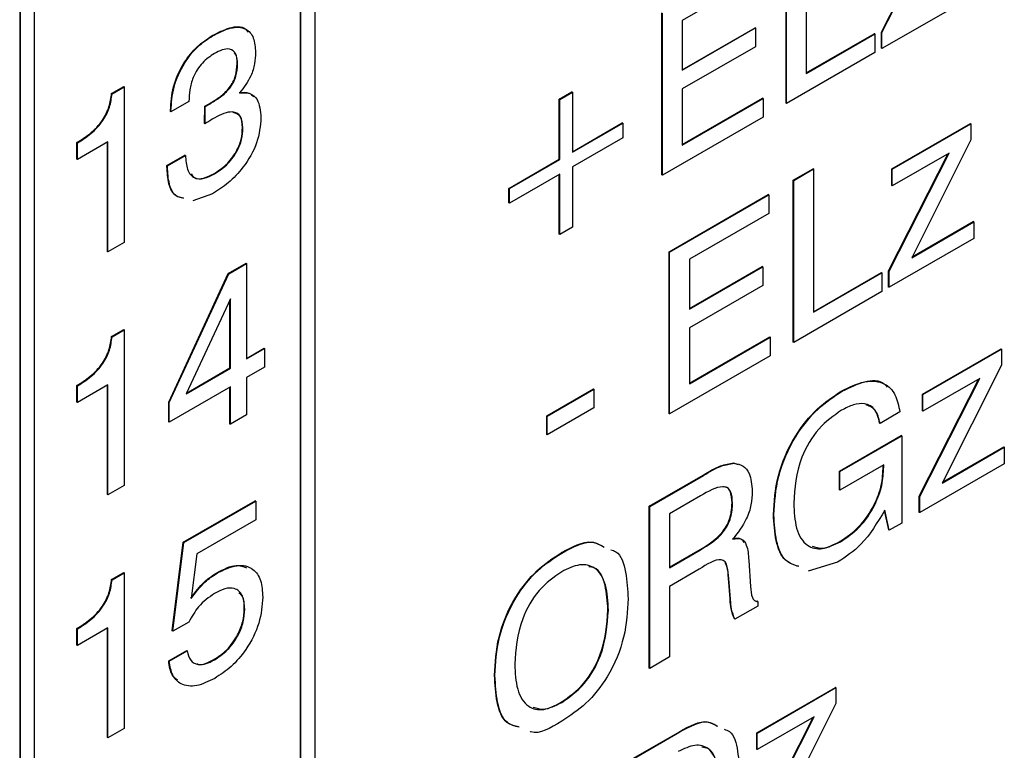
# Model space of a CAD drawing. Header units: millimetres. Extents: x 11 to 190, y 5 to 296.
# Tile 64 of 71: x 170.52 to 177.96, y 233.83 to 239.36. Entities that reach past the tile are written whole.
import ezdxf

# ---------------------------------------------------------------- set-up
doc = ezdxf.new("R2010")
doc.units = ezdxf.units.MM
doc.layers.add('標註文字', color=4, linetype='Continuous')

msp = doc.modelspace()

# ---------------------------------------------------------------- linework, layer by layer
at = {"layer": '標註文字'}
for p, q in [((170.5212, 263.6747), (170.5212, 214.7639)), ((170.5247, 263.6727), (170.5247, 214.7619)), ((172.7521, 262.3864), (172.7521, 216.1702)), ((172.6425, 216.111), (172.6425, 262.3231)), ((172.646, 216.109), (172.646, 262.3252)), ((170.6308, 261.1618), (170.6308, 214.9456)), ((177.032, 239.2616), (177.482, 240.1497)), ((177.0355, 239.2596), (177.4885, 240.1534)), ((176.4644, 240.0333), (176.4644, 238.9498)), ((176.3113, 238.7241), (176.3113, 239.949)), ((176.3148, 238.7221), (176.3148, 239.9469)), ((176.1261, 239.6967), (175.5261, 239.3503)), ((177.6746, 239.5071), (177.0355, 239.1382)), ((175.373, 238.1825), (175.373, 239.4073)), ((175.3765, 238.1804), (175.3765, 239.4053)), ((175.5261, 239.3503), (175.5261, 238.9734)), ((175.5261, 238.9775), (176.0767, 239.2953)), ((175.5261, 238.9734), (176.0802, 239.2933)), ((176.0802, 239.2933), (176.0767, 239.2953)), ((176.0802, 239.2933), (176.0802, 239.152)), ((176.4644, 238.9539), (176.9776, 239.2501)), ((176.4644, 238.9498), (176.9811, 239.2481)), ((176.9811, 239.2481), (176.9776, 239.2501)), ((176.9811, 239.2481), (176.9811, 239.1068)), ((177.032, 239.1402), (177.032, 239.2616)), ((177.0355, 239.2596), (177.032, 239.2616)), ((177.0355, 239.1382), (177.0355, 239.2596)), ((171.9791, 239.2341), (171.9756, 239.2361)), ((176.0802, 239.152), (175.5261, 238.8321)), ((176.9811, 239.1068), (176.3148, 238.7221)), ((177.0355, 239.1382), (177.032, 239.1402)), ((172.1673, 239.0196), (172.1638, 239.0217)), ((171.2156, 238.7974), (171.3071, 238.8502)), ((171.2191, 238.7953), (171.2156, 238.7974)), ((171.2191, 238.7953), (171.3107, 238.8482)), ((171.3107, 238.8482), (171.3071, 238.8502)), ((171.3107, 238.8482), (171.3107, 237.6705)), ((174.5979, 238.7557), (174.6931, 238.8107)), ((174.6014, 238.7537), (174.6966, 238.8086)), ((174.6966, 238.8086), (174.6931, 238.8107)), ((174.6966, 238.8086), (174.6966, 238.3532)), ((175.5261, 238.8321), (175.5261, 238.4081)), ((171.8002, 238.7382), (171.6642, 238.6597)), ((171.9649, 238.7234), (171.9613, 238.7254)), ((174.5979, 238.3003), (174.5979, 238.7557)), ((174.6014, 238.7537), (174.5979, 238.7557)), ((174.6014, 238.2983), (174.6014, 238.7537)), ((175.5261, 238.4122), (176.1345, 238.7634)), ((175.5261, 238.4081), (176.138, 238.7614)), ((176.138, 238.7614), (176.1345, 238.7634)), ((176.138, 238.7614), (176.138, 238.62)), ((176.3148, 238.7221), (176.3113, 238.7241)), ((171.6607, 238.6618), (171.6607, 238.6701)), ((171.6642, 238.6681), (171.6607, 238.6701)), ((171.6642, 238.6597), (171.6607, 238.6618)), ((171.6642, 238.6597), (171.6642, 238.6681)), ((171.9182, 238.5712), (171.9188, 238.7023)), ((171.9224, 238.7003), (171.9188, 238.7023)), ((171.9217, 238.5692), (171.9224, 238.7003)), ((171.9217, 238.5692), (171.9182, 238.5712)), ((171.9266, 238.5727), (171.9217, 238.5692)), ((174.6966, 238.3573), (175.0738, 238.5751)), ((174.6966, 238.3532), (175.0774, 238.573)), ((175.0774, 238.573), (175.0738, 238.5751)), ((175.0774, 238.573), (175.0774, 238.4631)), ((176.138, 238.62), (175.3765, 238.1804)), ((177.1099, 238.2273), (177.7047, 238.5707)), ((177.7082, 238.5686), (177.7047, 238.5707)), ((172.2081, 238.5377), (172.2046, 238.5398)), ((177.1135, 238.2253), (177.7082, 238.5686)), ((177.7082, 238.5686), (177.7082, 238.4484)), ((170.9536, 238.3007), (170.9536, 238.4263)), ((170.9571, 238.4242), (170.9536, 238.4263)), ((171.1883, 238.4321), (170.9571, 238.2986)), ((170.9571, 238.2986), (170.9571, 238.4242)), ((171.1847, 237.6019), (171.1847, 238.43)), ((171.1883, 237.5998), (171.1883, 238.4321)), ((175.0774, 238.4631), (174.6966, 238.2433)), ((177.7082, 238.4484), (177.2603, 237.5563)), ((177.0899, 237.4538), (177.5429, 238.3476)), ((177.5429, 238.3476), (177.1135, 238.0997)), ((170.9571, 238.2986), (170.9536, 238.3007)), ((171.6335, 238.2535), (171.7695, 238.332)), ((171.637, 238.2515), (171.773, 238.33)), ((171.773, 238.33), (171.7695, 238.332)), ((174.2171, 238.0805), (174.5979, 238.3003)), ((174.2207, 238.0785), (174.6014, 238.2983)), ((174.6014, 238.2983), (174.5979, 238.3003)), ((177.0864, 237.4558), (177.5364, 238.3438)), ((171.6335, 238.2449), (171.6335, 238.2535)), ((171.637, 238.2515), (171.6335, 238.2535)), ((171.637, 238.2429), (171.6335, 238.2449)), ((171.637, 238.2429), (171.637, 238.2515)), ((174.6966, 238.2433), (174.6966, 237.7879)), ((176.3657, 238.1431), (176.5152, 238.2295)), ((176.3692, 238.1411), (176.5188, 238.2274)), ((176.5188, 238.2274), (176.5152, 238.2295)), ((176.5188, 238.2274), (176.5188, 237.144)), ((177.1099, 238.1017), (177.1099, 238.2273)), ((177.1135, 238.2253), (177.1099, 238.2273)), ((177.1135, 238.0997), (177.1135, 238.2253)), ((171.9923, 238.1896), (171.9887, 238.1916)), ((174.6014, 238.1884), (174.2207, 237.9686)), ((174.5979, 237.735), (174.5979, 238.1863)), ((174.6014, 237.733), (174.6014, 238.1884)), ((175.3765, 238.1804), (175.373, 238.1825)), ((176.3657, 236.9183), (176.3657, 238.1431)), ((176.3692, 238.1411), (176.3657, 238.1431)), ((176.3692, 236.9163), (176.3692, 238.1411)), ((174.2171, 237.9706), (174.2171, 238.0805)), ((174.2207, 238.0785), (174.2171, 238.0805)), ((174.2207, 237.9686), (174.2207, 238.0785)), ((177.1135, 238.0997), (177.1099, 238.1017)), ((171.9789, 238.0405), (171.8285, 237.9855)), ((175.4274, 237.6015), (176.177, 238.0342)), ((175.4309, 237.5994), (176.1805, 238.0322)), ((176.1805, 238.0322), (176.177, 238.0342)), ((176.1805, 238.0322), (176.1805, 237.8908)), ((174.2207, 237.9686), (174.2171, 237.9706)), ((176.1805, 237.8908), (175.5805, 237.5445)), ((177.2603, 237.5563), (177.729, 237.8269)), ((177.2632, 237.5621), (177.7255, 237.829)), ((177.729, 237.8269), (177.7255, 237.829)), ((177.729, 237.8269), (177.729, 237.7013)), ((174.6966, 237.7879), (174.6014, 237.733)), ((174.6014, 237.733), (174.5979, 237.735)), ((177.729, 237.7013), (177.0899, 237.3323)), ((171.3107, 237.6705), (171.1883, 237.5998)), ((171.1883, 237.5998), (171.1847, 237.6019)), ((175.4274, 236.3767), (175.4274, 237.6015)), ((175.4309, 237.5994), (175.4274, 237.6015)), ((175.4309, 236.3746), (175.4309, 237.5994)), ((175.5805, 237.5445), (175.5805, 237.1676)), ((172.0971, 237.4376), (172.2318, 237.5154)), ((172.1006, 237.4356), (172.2353, 237.5134)), ((172.2353, 237.5134), (172.2318, 237.5154)), ((172.2353, 237.5134), (172.2353, 236.791)), ((175.5805, 237.1717), (176.1311, 237.4895)), ((175.5805, 237.1676), (176.1346, 237.4875)), ((176.1346, 237.4875), (176.1311, 237.4895)), ((176.1346, 237.4875), (176.1346, 237.3462)), ((177.0864, 237.3344), (177.0864, 237.4558)), ((177.0899, 237.4538), (177.0864, 237.4558)), ((171.6471, 236.4639), (172.0971, 237.4376)), ((171.6506, 236.4618), (172.1006, 237.4356)), ((172.1006, 237.4356), (172.0971, 237.4376)), ((176.5188, 237.148), (177.032, 237.4443)), ((176.5188, 237.144), (177.0355, 237.4423)), ((177.0355, 237.4423), (177.032, 237.4443)), ((177.0355, 237.4423), (177.0355, 237.3009)), ((177.0899, 237.3323), (177.0899, 237.4538)), ((176.1346, 237.3462), (175.5805, 237.0263)), ((177.0899, 237.3323), (177.0864, 237.3344)), ((172.113, 237.2462), (171.7783, 236.5272)), ((172.1094, 236.7224), (172.1094, 237.2386)), ((172.113, 236.7204), (172.113, 237.2462)), ((177.0355, 237.3009), (176.3692, 236.9163)), ((171.2156, 236.9601), (171.3071, 237.013)), ((171.2191, 236.9581), (171.3107, 237.011)), ((171.3107, 237.011), (171.3071, 237.013)), ((171.3107, 237.011), (171.3107, 235.8333)), ((175.5805, 237.0263), (175.5805, 236.6023)), ((171.2191, 236.9581), (171.2156, 236.9601)), ((175.5805, 236.6064), (176.1889, 236.9576)), ((175.5805, 236.6023), (176.1924, 236.9556)), ((176.1924, 236.9556), (176.1889, 236.9576)), ((176.1924, 236.9556), (176.1924, 236.8142)), ((172.2353, 236.7951), (172.3678, 236.8716)), ((172.2353, 236.791), (172.3713, 236.8695)), ((172.3713, 236.8695), (172.3678, 236.8716)), ((172.3713, 236.8695), (172.3713, 236.7282)), ((176.3692, 236.9163), (176.3657, 236.9183)), ((177.3411, 236.5236), (177.9358, 236.8669)), ((177.3447, 236.5215), (177.9394, 236.8649)), ((177.9394, 236.8649), (177.9358, 236.8669)), ((177.9394, 236.8649), (177.9394, 236.7446)), ((176.1924, 236.8142), (175.4309, 236.3746)), ((171.7783, 236.5272), (172.113, 236.7204)), ((171.7809, 236.5328), (172.1094, 236.7224)), ((172.113, 236.7204), (172.1094, 236.7224)), ((172.3713, 236.7282), (172.2353, 236.6497)), ((177.9394, 236.7446), (177.4915, 235.8526)), ((172.2353, 236.6497), (172.2353, 236.3671)), ((177.3175, 235.7521), (177.7676, 236.6401)), ((177.3211, 235.75), (177.7741, 236.6438)), ((177.7741, 236.6438), (177.3447, 236.3959)), ((170.9536, 236.4635), (170.9536, 236.5891)), ((170.9571, 236.587), (170.9536, 236.5891)), ((171.1883, 236.5949), (170.9571, 236.4614)), ((170.9571, 236.4614), (170.9571, 236.587)), ((171.1847, 235.7647), (171.1847, 236.5928)), ((171.1883, 235.7626), (171.1883, 236.5949)), ((172.113, 236.5791), (171.6506, 236.3122)), ((172.1094, 236.2985), (172.1094, 236.577)), ((172.113, 236.2964), (172.113, 236.5791)), ((174.5027, 236.3611), (174.8563, 236.5652)), ((174.5062, 236.359), (174.8598, 236.5631)), ((174.8598, 236.5631), (174.8563, 236.5652)), ((174.8598, 236.5631), (174.8598, 236.4218)), ((176.7357, 236.5469), (176.7322, 236.5489)), ((177.3411, 236.398), (177.3411, 236.5236)), ((177.3447, 236.5215), (177.3411, 236.5236)), ((177.3447, 236.3959), (177.3447, 236.5215)), ((170.9571, 236.4614), (170.9536, 236.4635)), ((171.6471, 236.3142), (171.6471, 236.4639)), ((171.6506, 236.4618), (171.6471, 236.4639)), ((171.6506, 236.3122), (171.6506, 236.4618)), ((174.8598, 236.4218), (174.5062, 236.2177)), ((172.2353, 236.3671), (172.113, 236.2964)), ((174.5027, 236.2197), (174.5027, 236.3611)), ((174.5062, 236.359), (174.5027, 236.3611)), ((174.5062, 236.2177), (174.5062, 236.359)), ((175.4309, 236.3746), (175.4274, 236.3767)), ((177.1715, 236.3902), (177.0219, 236.3038)), ((177.3447, 236.3959), (177.3411, 236.398)), ((171.6506, 236.3122), (171.6471, 236.3142)), ((172.113, 236.2964), (172.1094, 236.2985)), ((177.0219, 236.3038), (177.0184, 236.3059)), ((174.5062, 236.2177), (174.5027, 236.2197)), ((176.7139, 235.9417), (177.1816, 236.2116)), ((176.7174, 235.9396), (177.1851, 236.2096)), ((177.1851, 236.2096), (177.1816, 236.2116)), ((177.1851, 236.2096), (177.1851, 235.5501)), ((177.4915, 235.8526), (177.9602, 236.1231)), ((177.4944, 235.8583), (177.9567, 236.1252)), ((177.9602, 236.1231), (177.9567, 236.1252)), ((177.9602, 236.1231), (177.9602, 235.9975)), ((175.9161, 236.0037), (175.9487, 235.9936)), ((175.9196, 236.0016), (175.9161, 236.0037)), ((177.0491, 235.9898), (176.7174, 235.7983)), ((177.0456, 235.9766), (177.0456, 235.9877)), ((177.0491, 235.9745), (177.0456, 235.9766)), ((177.0491, 235.9745), (177.0491, 235.9898)), ((177.9602, 235.9975), (177.3211, 235.6286)), ((175.2778, 235.6779), (175.6841, 235.9124)), ((175.2813, 235.6759), (175.6876, 235.9104)), ((175.6876, 235.9104), (175.6841, 235.9124)), ((176.7139, 235.8003), (176.7139, 235.9417)), ((176.7174, 235.9396), (176.7139, 235.9417)), ((176.7174, 235.7983), (176.7174, 235.9396)), ((171.3107, 235.8333), (171.1883, 235.7626)), ((171.1883, 235.7626), (171.1847, 235.7647)), ((175.6649, 235.7559), (175.4294, 235.62)), ((176.7174, 235.7983), (176.7139, 235.8003)), ((177.3175, 235.6306), (177.3175, 235.7521)), ((177.3211, 235.75), (177.3175, 235.7521)), ((177.3211, 235.6286), (177.3211, 235.75)), ((171.7574, 235.4043), (172.3013, 235.7183)), ((171.7609, 235.4023), (172.3048, 235.7163)), ((172.3048, 235.7163), (172.3013, 235.7183)), ((172.3048, 235.7163), (172.3048, 235.5749)), ((175.2778, 234.4531), (175.2778, 235.6779)), ((175.2813, 235.6759), (175.2778, 235.6779)), ((175.2813, 234.4511), (175.2813, 235.6759)), ((175.9069, 235.7001), (175.9033, 235.7021)), ((175.4294, 235.62), (175.4294, 235.2118)), ((176.2196, 235.6113), (176.2161, 235.6133)), ((177.0868, 235.4974), (177.0552, 235.6439)), ((177.0903, 235.4954), (177.0576, 235.6472)), ((177.3211, 235.6286), (177.3175, 235.6306)), ((172.3048, 235.5749), (171.8588, 235.3175)), ((177.1851, 235.5501), (177.0903, 235.4954)), ((177.0903, 235.4954), (177.0868, 235.4974)), ((171.6743, 234.7341), (171.7574, 235.4043)), ((171.6778, 234.7321), (171.7609, 235.4023)), ((171.7609, 235.4023), (171.7574, 235.4043)), ((176.7221, 235.4084), (176.7186, 235.4105)), ((171.8588, 235.3175), (171.8176, 234.9789)), ((174.6161, 235.3232), (174.6126, 235.3253)), ((175.4294, 235.2158), (175.6613, 235.3497)), ((175.4294, 235.2118), (175.6649, 235.3477)), ((175.6649, 235.3477), (175.6613, 235.3497)), ((176.0292, 235.2678), (176.0424, 235.0698)), ((176.7011, 235.255), (176.4792, 235.1859)), ((171.2156, 235.1229), (171.3071, 235.1758)), ((171.2191, 235.1209), (171.3107, 235.1738)), ((171.3107, 235.1738), (171.3071, 235.1758)), ((171.3107, 235.1738), (171.3107, 233.9961)), ((172.0131, 235.171), (172.0096, 235.173)), ((175.654, 235.2001), (175.4309, 235.0713)), ((171.2191, 235.1209), (171.2156, 235.1229)), ((175.8887, 234.9775), (175.8761, 235.1327)), ((175.8797, 235.1306), (175.8761, 235.1327)), ((175.8922, 234.9754), (175.8797, 235.1306)), ((175.4309, 235.0713), (175.4309, 234.5374)), ((175.8887, 234.9723), (175.8887, 234.9775)), ((175.8922, 234.9754), (175.8887, 234.9775)), ((175.8922, 234.9703), (175.8887, 234.9723)), ((175.8922, 234.9703), (175.8922, 234.9754)), ((176.083, 234.962), (176.0937, 234.9587)), ((176.0972, 234.9567), (176.0937, 234.9587)), ((176.0972, 234.9567), (176.0972, 234.9221)), ((172.2217, 234.8984), (172.2182, 234.9004)), ((174.9686, 234.8908), (174.965, 234.8928)), ((176.0972, 234.9221), (175.9247, 234.8225)), ((171.7981, 234.8015), (171.6778, 234.7321)), ((175.9247, 234.8225), (175.9212, 234.8245)), ((170.9536, 234.6262), (170.9536, 234.7519)), ((170.9571, 234.7498), (170.9536, 234.7519)), ((171.1883, 234.7576), (170.9571, 234.6242)), ((170.9571, 234.6242), (170.9571, 234.7498)), ((171.1847, 233.9274), (171.1847, 234.7556)), ((171.1883, 233.9254), (171.1883, 234.7576)), ((171.6778, 234.7321), (171.6743, 234.7341)), ((170.9571, 234.6242), (170.9536, 234.6262)), ((171.6471, 234.5074), (171.7831, 234.5859)), ((171.6506, 234.5054), (171.7866, 234.5839)), ((171.7866, 234.5839), (171.7831, 234.5859)), ((171.6506, 234.5054), (171.6471, 234.5074)), ((171.9918, 234.5149), (171.9883, 234.517)), ((175.4309, 234.5374), (175.2813, 234.4511)), ((175.2813, 234.4511), (175.2778, 234.4531)), ((174.1119, 234.3962), (174.1084, 234.3983)), ((176.0901, 233.9642), (176.6848, 234.3075)), ((176.0936, 233.9621), (176.6883, 234.3054)), ((176.6883, 234.3054), (176.6848, 234.3075)), ((176.6883, 234.3054), (176.6883, 234.1852)), ((174.6161, 234.1926), (174.6126, 234.1947)), ((176.6883, 234.1852), (176.2404, 233.2931)), ((176.0665, 233.1926), (176.5166, 234.0807)), ((176.07, 233.1906), (176.523, 234.0844)), ((176.523, 234.0844), (176.0936, 233.8365)), ((171.3107, 233.9961), (171.1883, 233.9254)), ((175.101, 233.7386), (175.5051, 233.9719)), ((175.1046, 233.7366), (175.5087, 233.9699)), ((175.5087, 233.9699), (175.5051, 233.9719)), ((176.0901, 233.8385), (176.0901, 233.9642)), ((176.0936, 233.9621), (176.0901, 233.9642)), ((176.0936, 233.8365), (176.0936, 233.9621)), ((171.1883, 233.9254), (171.1847, 233.9274)), ((176.0936, 233.8365), (176.0901, 233.8385))]:
    msp.add_line(p, q, dxfattribs=at)
for points, knots in [([(171.9756, 239.2361), (172.0197, 239.2584), (172.1078, 239.3028), (172.2106, 239.311), (172.2404, 239.2703), (172.2474, 239.2607)], [0, 0, 0, 0, 0.435356, 0.868162, 1, 1, 1, 1]), ([(171.9791, 239.2341), (172.024, 239.2572), (172.1134, 239.3035), (172.2281, 239.3009), (172.2953, 239.2254), (172.3006, 239.147), (172.3033, 239.1077)], [0, 0, 0, 0, 0.280903, 0.56016, 0.779706, 1, 1, 1, 1]), ([(171.6607, 238.6701), (171.6643, 238.7283), (171.6716, 238.8443), (171.7508, 239.024), (171.8614, 239.1609), (171.9375, 239.211), (171.9756, 239.2361)], [0, 0, 0, 0, 0.280379, 0.559424, 0.779374, 1, 1, 1, 1]), ([(171.6642, 238.6681), (171.6679, 238.7262), (171.6751, 238.8423), (171.7544, 239.0219), (171.8649, 239.1589), (171.941, 239.209), (171.9791, 239.2341)], [0, 0, 0, 0, 0.280379, 0.559424, 0.779374, 1, 1, 1, 1]), ([(171.9921, 239.1002), (171.9607, 239.0795), (171.8983, 239.0382), (171.8294, 238.9275), (171.8034, 238.8243), (171.8013, 238.7669), (171.8002, 238.7382)], [0, 0, 0, 0, 0.280202, 0.558025, 0.778656, 1, 1, 1, 1]), ([(172.1673, 239.0196), (172.1653, 239.0477), (172.1613, 239.1036), (172.1122, 239.1396), (172.0511, 239.131), (172.0118, 239.1105), (171.9921, 239.1002)], [0, 0, 0, 0, 0.279973, 0.558282, 0.778793, 1, 1, 1, 1]), ([(172.1638, 239.0217), (172.164, 239.0527), (172.1642, 239.0897), (172.1437, 239.1033), (172.1404, 239.1055)], [0, 0, 0, 0, 0.83624, 1, 1, 1, 1]), ([(172.3033, 239.1077), (172.302, 239.0798), (172.2992, 239.0241), (172.2661, 238.9123), (172.214, 238.8442), (172.1822, 238.8027)], [0, 0, 0, 0, 0.281418, 0.562234, 1, 1, 1, 1]), ([(171.9613, 238.7254), (171.9858, 238.7404), (172.0346, 238.7703), (172.0954, 238.8248), (172.1338, 238.8833), (172.1595, 238.9477), (172.1621, 238.9921), (172.1638, 239.0217)], [0, 0, 0, 0, 0.250786, 0.500529, 0.62557, 0.750594, 1, 1, 1, 1]), ([(171.9649, 238.7234), (171.9893, 238.7384), (172.0381, 238.7683), (172.0989, 238.8228), (172.1374, 238.8813), (172.163, 238.9456), (172.1656, 238.99), (172.1673, 239.0196)], [0, 0, 0, 0, 0.250786, 0.500529, 0.62557, 0.750594, 1, 1, 1, 1]), ([(170.9536, 238.4263), (170.9873, 238.4478), (171.0547, 238.4905), (171.1457, 238.5833), (171.2016, 238.6981), (171.2109, 238.7642), (171.2156, 238.7974)], [0, 0, 0, 0, 0.281064, 0.560363, 0.779679, 1, 1, 1, 1]), ([(170.9571, 238.4242), (170.9909, 238.4457), (171.0582, 238.4885), (171.1493, 238.5813), (171.2052, 238.6961), (171.2144, 238.7622), (171.2191, 238.7953)], [0, 0, 0, 0, 0.281064, 0.560363, 0.779679, 1, 1, 1, 1]), ([(172.1787, 238.8048), (172.2064, 238.8075), (172.2513, 238.812), (172.279, 238.7829), (172.2896, 238.7718)], [0, 0, 0, 0, 0.618659, 1, 1, 1, 1]), ([(172.1822, 238.8027), (172.209, 238.8041), (172.2625, 238.807), (172.3317, 238.7495), (172.3394, 238.6661), (172.3441, 238.6153)], [0, 0, 0, 0, 0.280902, 0.561113, 1, 1, 1, 1]), ([(171.9188, 238.7023), (171.9268, 238.7063), (171.9409, 238.7135), (171.9551, 238.7218), (171.9613, 238.7254)], [0, 0, 0, 0, 0.559971, 1, 1, 1, 1]), ([(171.9224, 238.7003), (171.9303, 238.7043), (171.9444, 238.7114), (171.9586, 238.7197), (171.9649, 238.7234)], [0, 0, 0, 0, 0.559971, 1, 1, 1, 1]), ([(172.2081, 238.5377), (172.205, 238.5699), (172.1987, 238.6342), (172.1167, 238.6749), (172.041, 238.6377), (171.9946, 238.6149)], [0, 0, 0, 0, 0.2802652, 0.5597195, 1, 1, 1, 1]), ([(172.2046, 238.5398), (172.202, 238.5731), (172.1971, 238.6348), (172.1532, 238.6488), (172.133, 238.6553)], [0, 0, 0, 0, 0.5409281, 1, 1, 1, 1]), ([(171.9946, 238.6149), (171.9819, 238.6072), (171.9592, 238.5935), (171.9366, 238.5791), (171.9266, 238.5727)], [0, 0, 0, 0, 0.559986, 1, 1, 1, 1]), ([(172.3441, 238.6153), (172.3384, 238.5528), (172.3269, 238.4279), (172.2209, 238.2443), (172.0987, 238.117), (172.0189, 238.0661), (171.9789, 238.0405)], [0, 0, 0, 0, 0.2793607, 0.558332, 0.7789141, 1, 1, 1, 1]), ([(171.9887, 238.1916), (172.0195, 238.2116), (172.0808, 238.2516), (172.1569, 238.3486), (172.1994, 238.4531), (172.2029, 238.5108), (172.2046, 238.5398)], [0, 0, 0, 0, 0.280664, 0.559761, 0.779533, 1, 1, 1, 1]), ([(171.9923, 238.1896), (172.023, 238.2096), (172.0844, 238.2495), (172.1604, 238.3465), (172.2029, 238.451), (172.2064, 238.5088), (172.2081, 238.5377)], [0, 0, 0, 0, 0.280664, 0.559761, 0.779533, 1, 1, 1, 1]), ([(171.773, 238.33), (171.7759, 238.2927), (171.7817, 238.2184), (171.8342, 238.1529), (171.9127, 238.1494), (171.9657, 238.1762), (171.9923, 238.1896)], [0, 0, 0, 0, 0.280691, 0.559402, 0.779276, 1, 1, 1, 1]), ([(171.7586, 238.0073), (171.7391, 238.0106), (171.6855, 238.0199), (171.6422, 238.1117), (171.6364, 238.2005), (171.6335, 238.2449)], [0, 0, 0, 0, 0.222906, 0.610915, 1, 1, 1, 1]), ([(171.7622, 238.0052), (171.7426, 238.0086), (171.689, 238.0178), (171.6457, 238.1097), (171.6399, 238.1984), (171.637, 238.2429)], [0, 0, 0, 0, 0.222906, 0.610915, 1, 1, 1, 1]), ([(171.8164, 238.1915), (171.8237, 238.1804), (171.844, 238.1497), (171.9102, 238.1529), (171.9625, 238.1787), (171.9887, 238.1916)], [0, 0, 0, 0, 0.221856, 0.610177, 1, 1, 1, 1]), ([(170.9536, 236.5891), (170.9873, 236.6105), (171.0547, 236.6533), (171.1457, 236.7461), (171.2016, 236.8609), (171.2109, 236.927), (171.2156, 236.9601)], [0, 0, 0, 0, 0.281064, 0.560363, 0.779679, 1, 1, 1, 1]), ([(170.9571, 236.587), (170.9909, 236.6085), (171.0582, 236.6513), (171.1493, 236.7441), (171.2052, 236.8588), (171.2144, 236.925), (171.2191, 236.9581)], [0, 0, 0, 0, 0.281064, 0.560363, 0.779679, 1, 1, 1, 1]), ([(176.7322, 236.5489), (176.7895, 236.5768), (176.9038, 236.6324), (177.0287, 236.6329), (177.0685, 236.5867), (177.0764, 236.5776)], [0, 0, 0, 0, 0.445886, 0.89006, 1, 1, 1, 1]), ([(176.7357, 236.5469), (176.7938, 236.5759), (176.9098, 236.6337), (177.0535, 236.6189), (177.1432, 236.5288), (177.1621, 236.4364), (177.1715, 236.3902)], [0, 0, 0, 0, 0.28036, 0.559644, 0.77957, 1, 1, 1, 1]), ([(176.2161, 235.6133), (176.2216, 235.7091), (176.2327, 235.9003), (176.3607, 236.1979), (176.5434, 236.4249), (176.6692, 236.5075), (176.7322, 236.5489)], [0, 0, 0, 0, 0.280514, 0.559474, 0.779378, 1, 1, 1, 1]), ([(176.2196, 235.6113), (176.2252, 235.7071), (176.2363, 235.8983), (176.3642, 236.1959), (176.547, 236.4229), (176.6727, 236.5055), (176.7357, 236.5469)], [0, 0, 0, 0, 0.280514, 0.559474, 0.779378, 1, 1, 1, 1]), ([(177.0219, 236.3038), (177.0121, 236.3412), (176.9926, 236.4158), (176.913, 236.4589), (176.8211, 236.4492), (176.7611, 236.4183), (176.731, 236.4028)], [0, 0, 0, 0, 0.2799084, 0.5589749, 0.779291, 1, 1, 1, 1]), ([(177.0184, 236.3059), (177.0093, 236.3447), (176.9932, 236.414), (176.9399, 236.4346), (176.9164, 236.4437)], [0, 0, 0, 0, 0.559755, 1, 1, 1, 1]), ([(176.731, 236.4028), (176.6711, 236.3615), (176.5515, 236.2791), (176.3894, 236.0002), (176.3768, 235.8139), (176.3692, 235.7001)], [0, 0, 0, 0, 0.280674, 0.560091, 1, 1, 1, 1]), ([(175.6841, 235.9124), (175.7288, 235.9394), (175.8086, 235.9875), (175.8833, 235.9987), (175.9161, 236.0037)], [0, 0, 0, 0, 0.56113, 1, 1, 1, 1]), ([(175.6876, 235.9104), (175.7324, 235.9374), (175.8122, 235.9855), (175.8868, 235.9967), (175.9196, 236.0016)], [0, 0, 0, 0, 0.56113, 1, 1, 1, 1]), ([(175.9196, 236.0016), (175.9433, 235.9973), (175.9906, 235.9885), (176.0456, 235.9183), (176.0523, 235.8381), (176.0564, 235.7892)], [0, 0, 0, 0, 0.2803693, 0.5606242, 1, 1, 1, 1]), ([(176.7186, 235.4105), (176.7676, 235.4435), (176.8655, 235.5093), (176.9791, 235.6741), (177.0381, 235.8393), (177.0431, 235.9308), (177.0456, 235.9766)], [0, 0, 0, 0, 0.280182, 0.559137, 0.779257, 1, 1, 1, 1]), ([(176.7221, 235.4084), (176.7712, 235.4414), (176.8691, 235.5073), (176.9826, 235.6721), (177.0417, 235.8373), (177.0466, 235.9287), (177.0491, 235.9745)], [0, 0, 0, 0, 0.280182, 0.559137, 0.779257, 1, 1, 1, 1]), ([(175.9069, 235.7001), (175.905, 235.7324), (175.9021, 235.7808), (175.8706, 235.8199), (175.7971, 235.8319), (175.7236, 235.7897), (175.6649, 235.7559)], [0, 0, 0, 0, 0.249914, 0.375118, 0.500285, 1, 1, 1, 1]), ([(175.9033, 235.7021), (175.9013, 235.7342), (175.8984, 235.7823), (175.8689, 235.8211), (175.8464, 235.8234), (175.8363, 235.8244)], [0, 0, 0, 0, 0.523603, 0.785923, 1, 1, 1, 1]), ([(176.0564, 235.7892), (176.0547, 235.7561), (176.0512, 235.6902), (176.0089, 235.5577), (175.9472, 235.4778), (175.9096, 235.4291)], [0, 0, 0, 0, 0.281123, 0.561717, 1, 1, 1, 1]), ([(175.6613, 235.3497), (175.7223, 235.3862), (175.7986, 235.432), (175.8689, 235.5367), (175.8988, 235.6139), (175.9015, 235.6669), (175.9033, 235.7021)], [0, 0, 0, 0, 0.49872, 0.624089, 0.749578, 1, 1, 1, 1]), ([(175.6649, 235.3477), (175.7258, 235.3842), (175.8021, 235.4299), (175.8724, 235.5346), (175.9023, 235.6118), (175.905, 235.6648), (175.9069, 235.7001)], [0, 0, 0, 0, 0.49872, 0.624089, 0.749578, 1, 1, 1, 1]), ([(176.3692, 235.7001), (176.3724, 235.6341), (176.3789, 235.5024), (176.4556, 235.373), (176.5831, 235.3414), (176.6757, 235.3861), (176.7221, 235.4084)], [0, 0, 0, 0, 0.28094, 0.560263, 0.77982, 1, 1, 1, 1]), ([(176.4042, 235.2226), (176.3695, 235.2341), (176.2872, 235.2614), (176.2276, 235.413), (176.2199, 235.5465), (176.2161, 235.6133)], [0, 0, 0, 0, 0.265926, 0.632579, 1, 1, 1, 1]), ([(176.4077, 235.2206), (176.3731, 235.2321), (176.2907, 235.2594), (176.2311, 235.4109), (176.2235, 235.5444), (176.2196, 235.6113)], [0, 0, 0, 0, 0.265926, 0.632579, 1, 1, 1, 1]), ([(177.0576, 235.6472), (177.0009, 235.5533), (176.8994, 235.385), (176.7618, 235.2948), (176.7011, 235.255)], [0, 0, 0, 0, 0.558202, 1, 1, 1, 1]), ([(174.6126, 235.3253), (174.6951, 235.3693), (174.8188, 235.4352), (174.904, 235.3867), (174.9323, 235.3706)], [0, 0, 0, 0, 0.667914, 1, 1, 1, 1]), ([(174.6161, 235.3232), (174.6987, 235.3673), (174.8223, 235.4332), (174.9075, 235.3846), (174.9358, 235.3685)], [0, 0, 0, 0, 0.667914, 1, 1, 1, 1]), ([(175.9061, 235.4311), (175.9296, 235.4359), (175.9676, 235.4437), (175.9859, 235.4144), (175.9928, 235.4032)], [0, 0, 0, 0, 0.619618, 1, 1, 1, 1]), ([(175.9096, 235.4291), (175.9323, 235.4327), (175.9776, 235.4399), (176.0225, 235.3767), (176.0267, 235.3092), (176.0292, 235.2678)], [0, 0, 0, 0, 0.279986, 0.558329, 1, 1, 1, 1]), ([(176.5092, 235.3757), (176.5329, 235.367), (176.5928, 235.3451), (176.6712, 235.3858), (176.7186, 235.4105)], [0, 0, 0, 0, 0.395112, 1, 1, 1, 1]), ([(174.1084, 234.3983), (174.1134, 234.4928), (174.1235, 234.6813), (174.2446, 234.9769), (174.4258, 235.2026), (174.5502, 235.2843), (174.6126, 235.3253)], [0, 0, 0, 0, 0.280678, 0.559592, 0.779388, 1, 1, 1, 1]), ([(174.1119, 234.3962), (174.1169, 234.4908), (174.127, 234.6792), (174.2482, 234.9749), (174.4293, 235.2006), (174.5538, 235.2823), (174.6161, 235.3232)], [0, 0, 0, 0, 0.280678, 0.559592, 0.779388, 1, 1, 1, 1]), ([(174.9863, 235.3483), (174.9998, 235.344), (175.0626, 235.3243), (175.1054, 235.1807), (175.1139, 235.045), (175.1182, 234.9771)], [0, 0, 0, 0, 0.1205784, 0.5596651, 1, 1, 1, 1]), ([(172.0096, 235.173), (172.0613, 235.2003), (172.146, 235.2451), (172.2104, 235.2207), (172.2355, 235.2112)], [0, 0, 0, 0, 0.609818, 1, 1, 1, 1]), ([(172.0131, 235.171), (172.0635, 235.1956), (172.1642, 235.2446), (172.2832, 235.2159), (172.3493, 235.122), (172.3549, 235.034), (172.3577, 234.9899)], [0, 0, 0, 0, 0.280318, 0.559441, 0.779445, 1, 1, 1, 1]), ([(174.9686, 234.8908), (174.9654, 234.9568), (174.9591, 235.0884), (174.8827, 235.2181), (174.755, 235.2492), (174.6624, 235.2044), (174.6161, 235.1819)], [0, 0, 0, 0, 0.280942, 0.560278, 0.779786, 1, 1, 1, 1]), ([(175.8797, 235.1306), (175.8769, 235.1614), (175.8729, 235.2075), (175.8544, 235.2597), (175.788, 235.2876), (175.7136, 235.239), (175.654, 235.2001)], [0, 0, 0, 0, 0.25104, 0.376425, 0.500395, 1, 1, 1, 1]), ([(175.8761, 235.1327), (175.8744, 235.1646), (175.8721, 235.2071), (175.8568, 235.238), (175.853, 235.2456)], [0, 0, 0, 0, 0.750831, 1, 1, 1, 1]), ([(171.8141, 234.9809), (171.8473, 235.0261), (171.9068, 235.1068), (171.9781, 235.1528), (172.0096, 235.173)], [0, 0, 0, 0, 0.558781, 1, 1, 1, 1]), ([(171.8176, 234.9789), (171.8509, 235.024), (171.9104, 235.1048), (171.9816, 235.1507), (172.0131, 235.171)], [0, 0, 0, 0, 0.558781, 1, 1, 1, 1]), ([(174.6161, 235.1819), (174.5568, 235.1403), (174.4383, 235.0573), (174.282, 234.779), (174.2692, 234.595), (174.2615, 234.4826)], [0, 0, 0, 0, 0.2803768, 0.5599967, 1, 1, 1, 1]), ([(174.965, 234.8928), (174.9612, 234.9573), (174.9537, 235.086), (174.8986, 235.2084), (174.8354, 235.2174), (174.8219, 235.2193)], [0, 0, 0, 0, 0.441736, 0.880948, 1, 1, 1, 1]), ([(170.9536, 234.7519), (170.9873, 234.7733), (171.0547, 234.8161), (171.1457, 234.9089), (171.2016, 235.0237), (171.2109, 235.0898), (171.2156, 235.1229)], [0, 0, 0, 0, 0.281064, 0.560363, 0.779679, 1, 1, 1, 1]), ([(170.9571, 234.7498), (170.9909, 234.7713), (171.0582, 234.8141), (171.1493, 234.9068), (171.2052, 235.0216), (171.2144, 235.0878), (171.2191, 235.1209)], [0, 0, 0, 0, 0.281064, 0.560363, 0.779679, 1, 1, 1, 1]), ([(171.9933, 235.0183), (171.951, 234.9883), (171.8753, 234.9347), (171.8217, 234.8423), (171.7981, 234.8015)], [0, 0, 0, 0, 0.5591829, 1, 1, 1, 1]), ([(172.2217, 234.8984), (172.2188, 234.9355), (172.2131, 235.0096), (172.1511, 235.0613), (172.072, 235.0584), (172.0196, 235.0317), (171.9933, 235.0183)], [0, 0, 0, 0, 0.28003, 0.558887, 0.779145, 1, 1, 1, 1]), ([(172.2182, 234.9004), (172.2174, 234.9403), (172.2162, 234.995), (172.1852, 235.0167), (172.1768, 235.0226)], [0, 0, 0, 0, 0.729244, 1, 1, 1, 1]), ([(176.0424, 235.0698), (176.0447, 235.0401), (176.0478, 234.9987), (176.0703, 234.9609), (176.0882, 234.9581), (176.0972, 234.9567)], [0, 0, 0, 0, 0.560751, 0.780629, 1, 1, 1, 1]), ([(172.3577, 234.9899), (172.3526, 234.9253), (172.3424, 234.7964), (172.2442, 234.6013), (172.1205, 234.4574), (172.037, 234.4028), (171.9952, 234.3756)], [0, 0, 0, 0, 0.279844, 0.558963, 0.779249, 1, 1, 1, 1]), ([(175.1182, 234.9771), (175.1132, 234.8828), (175.1032, 234.6947), (174.9832, 234.3996), (174.8026, 234.1736), (174.6783, 234.0921), (174.6161, 234.0513)], [0, 0, 0, 0, 0.280657, 0.559607, 0.779421, 1, 1, 1, 1]), ([(175.9212, 234.8245), (175.9115, 234.8491), (175.8943, 234.893), (175.8904, 234.948), (175.8887, 234.9723)], [0, 0, 0, 0, 0.5584111, 1, 1, 1, 1]), ([(175.9247, 234.8225), (175.9151, 234.847), (175.8978, 234.891), (175.8939, 234.946), (175.8922, 234.9703)], [0, 0, 0, 0, 0.5584111, 1, 1, 1, 1]), ([(171.9883, 234.517), (172.0218, 234.5393), (172.0885, 234.5838), (172.1676, 234.6933), (172.2123, 234.8062), (172.2162, 234.869), (172.2182, 234.9004)], [0, 0, 0, 0, 0.280299, 0.559508, 0.779459, 1, 1, 1, 1]), ([(171.9918, 234.5149), (172.0253, 234.5372), (172.092, 234.5818), (172.1711, 234.6913), (172.2159, 234.8041), (172.2198, 234.8669), (172.2217, 234.8984)], [0, 0, 0, 0, 0.280299, 0.559508, 0.779459, 1, 1, 1, 1]), ([(174.6126, 234.1947), (174.6717, 234.2363), (174.7898, 234.3195), (174.9447, 234.5975), (174.9573, 234.7807), (174.965, 234.8928)], [0, 0, 0, 0, 0.28029, 0.559924, 1, 1, 1, 1]), ([(174.6161, 234.1926), (174.6752, 234.2343), (174.7934, 234.3175), (174.9483, 234.5954), (174.9609, 234.7787), (174.9686, 234.8908)], [0, 0, 0, 0, 0.28029, 0.559924, 1, 1, 1, 1]), ([(171.7866, 234.5839), (171.7934, 234.5575), (171.807, 234.5047), (171.8638, 234.4757), (171.9284, 234.4822), (171.9707, 234.504), (171.9918, 234.5149)], [0, 0, 0, 0, 0.279727, 0.558835, 0.779247, 1, 1, 1, 1]), ([(171.7131, 234.3617), (171.6987, 234.3735), (171.6609, 234.4044), (171.6524, 234.468), (171.6471, 234.5074)], [0, 0, 0, 0, 0.380823, 1, 1, 1, 1]), ([(171.9952, 234.3756), (171.9489, 234.3528), (171.8562, 234.3073), (171.7426, 234.3211), (171.6697, 234.3916), (171.657, 234.4674), (171.6506, 234.5054)], [0, 0, 0, 0, 0.280335, 0.55975, 0.779719, 1, 1, 1, 1]), ([(171.8612, 234.4861), (171.8631, 234.4849), (171.8798, 234.4748), (171.926, 234.4863), (171.9675, 234.5067), (171.9883, 234.517)], [0, 0, 0, 0, 0.0625354, 0.5309059, 1, 1, 1, 1]), ([(174.2615, 234.4826), (174.2647, 234.4165), (174.2713, 234.2847), (174.3484, 234.1551), (174.4769, 234.1253), (174.5697, 234.1702), (174.6161, 234.1926)], [0, 0, 0, 0, 0.280928, 0.560245, 0.779781, 1, 1, 1, 1]), ([(174.2905, 234.008), (174.2587, 234.0158), (174.176, 234.0364), (174.1201, 234.1924), (174.1123, 234.3296), (174.1084, 234.3983)], [0, 0, 0, 0, 0.236801, 0.617849, 1, 1, 1, 1]), ([(174.294, 234.0059), (174.2623, 234.0138), (174.1795, 234.0344), (174.1236, 234.1903), (174.1158, 234.3275), (174.1119, 234.3962)], [0, 0, 0, 0, 0.236801, 0.617849, 1, 1, 1, 1]), ([(174.4013, 234.1588), (174.4255, 234.1503), (174.4862, 234.1288), (174.5651, 234.17), (174.6126, 234.1947)], [0, 0, 0, 0, 0.3986099, 1, 1, 1, 1]), ([(174.6161, 234.0513), (174.5309, 233.9998), (174.4421, 233.9461), (174.3798, 233.972), (174.3773, 233.973)], [0, 0, 0, 0, 0.958468, 1, 1, 1, 1]), ([(175.5051, 233.9719), (175.582, 234.0141), (175.693, 234.0749), (175.7674, 234.0291), (175.7902, 234.015)], [0, 0, 0, 0, 0.6930304, 1, 1, 1, 1]), ([(175.5087, 233.9699), (175.5856, 234.012), (175.6965, 234.0728), (175.7709, 234.027), (175.7938, 234.013)], [0, 0, 0, 0, 0.6930304, 1, 1, 1, 1]), ([(175.8433, 233.9908), (175.8573, 233.986), (175.9164, 233.9657), (175.9505, 233.8253), (175.9577, 233.6996), (175.9612, 233.6367)], [0, 0, 0, 0, 0.134706, 0.566697, 1, 1, 1, 1]), ([(175.8117, 233.5378), (175.8092, 233.5991), (175.8043, 233.7212), (175.7421, 233.8505), (175.6253, 233.8842), (175.5395, 233.8425), (175.4966, 233.8216)], [0, 0, 0, 0, 0.2811769, 0.5605901, 0.7797941, 1, 1, 1, 1]), ([(175.8081, 233.5398), (175.8051, 233.5999), (175.7992, 233.7196), (175.753, 233.8431), (175.6911, 233.8532), (175.6751, 233.8558)], [0, 0, 0, 0, 0.42709, 0.851501, 1, 1, 1, 1])]:
    msp.add_open_spline(points, degree=3, knots=knots, dxfattribs=at)

doc.saveas('drawing.dxf')
